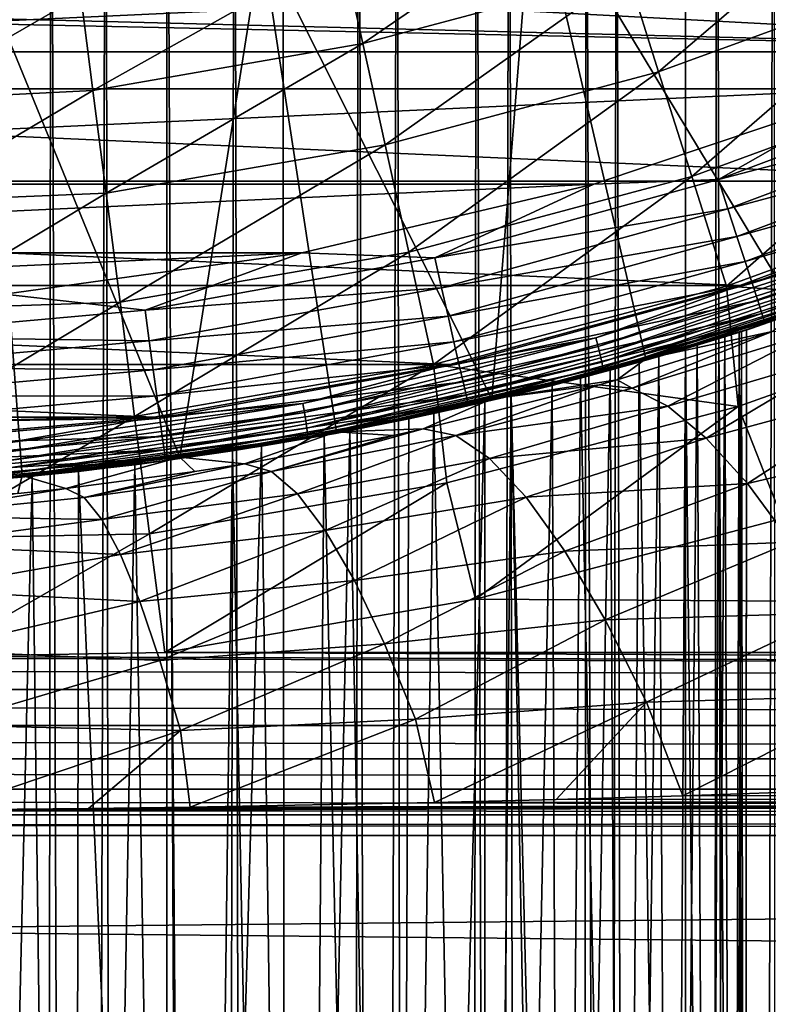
# Model space of a CAD drawing. Header units: metres. Extents: x -109 to 109, y -342 to 116.
# Tile 91 of 213: x 2.57 to 8.68, y -32.25 to -24.21. Entities that reach past the tile are written whole.
import ezdxf

# ---------------------------------------------------------------- set-up
doc = ezdxf.new("R2010")
doc.units = ezdxf.units.M
doc.layers.add('solid_505140_SW0001', color=7, linetype='CONTINUOUS')

msp = doc.modelspace()

# ---------------------------------------------------------------- linework, layer by layer
at = {"layer": 'solid_505140_SW0001'}
for points in [[(8.823355, -278.65097, 24.837833), (8.993043, -18.976965, -44.984173), (8.256857, -19.308659, -43.928829)], [(8.00111, -282.30481, 11.201469), (8.00241, -19.415495, -59.238068), (8.723022, -19.102589, -58.446209)], [(8.823355, -282.051208, 12.147994), (8.00111, -282.30481, 11.201469), (8.723022, -19.102589, -58.446209)], [(8.00111, -278.397339, 25.784357), (8.256857, -19.308659, -43.928829), (7.438155, -19.63858, -42.97493)], [(8.00111, -278.397339, 25.784357), (8.823355, -278.65097, 24.837833), (8.256857, -19.308659, -43.928829)], [(8.00111, -282.30481, 11.201469), (7.188884, -19.731192, -59.959534), (8.00241, -19.415495, -59.238068)], [(7.070664, -278.170135, 26.632277), (7.438155, -19.63858, -42.97493), (6.561404, -19.948633, -42.141506)], [(7.070664, -278.170135, 26.632277), (8.00111, -278.397339, 25.784357), (7.438155, -19.63858, -42.97493)], [(7.070664, -282.532013, 10.35355), (6.294847, -20.034344, -60.597759), (7.188884, -19.731192, -59.959534)], [(8.00111, -282.30481, 11.201469), (7.070664, -282.532013, 10.35355), (7.188884, -19.731192, -59.959534)], [(6.044599, -277.972443, 27.370125), (6.561404, -19.948633, -42.141506), (5.648175, -20.226173, -41.435165)], [(6.044599, -277.972443, 27.370125), (7.070664, -278.170135, 26.632277), (6.561404, -19.948633, -42.141506)], [(6.044599, -282.729736, 9.615702), (5.334362, -20.311193, -61.143936), (6.294847, -20.034344, -60.597759)], [(7.070664, -282.532013, 10.35355), (6.044599, -282.729736, 9.615702), (6.294847, -20.034344, -60.597759)], [(4.936791, -277.806915, 27.987925), (5.648175, -20.226173, -41.435165), (4.714037, -20.464062, -40.854286)], [(4.936791, -277.806915, 27.987925), (6.044599, -277.972443, 27.370125), (5.648175, -20.226173, -41.435165)], [(4.936791, -282.895264, 8.997902), (4.321173, -20.550608, -61.592945), (5.334362, -20.311193, -61.143936)], [(6.044599, -282.729736, 9.615702), (4.936791, -282.895264, 8.997902), (5.334362, -20.311193, -61.143936)], [(4.936791, -277.806915, 27.987925), (4.714037, -20.464062, -40.854286), (3.769308, -20.658953, -40.392826)], [(3.762222, -283.026398, 8.508507), (3.26973, -20.743887, -61.941944), (4.321173, -20.550608, -61.592945)], [(4.936791, -282.895264, 8.997902), (3.762222, -283.026398, 8.508507), (4.321173, -20.550608, -61.592945)], [(3.762222, -277.675781, 28.477322), (3.769308, -20.658953, -40.392826), (2.824602, -20.809172, -40.044914)], [(3.762222, -277.675781, 28.477322), (4.936791, -277.806915, 27.987925), (3.769308, -20.658953, -40.392826)], [(2.536775, -277.580811, 28.831694), (2.824602, -20.809172, -40.044914), (1.881356, -20.915556, -39.802402)], [(2.536775, -283.121338, 8.154133), (2.19336, -20.885143, -62.190121), (3.26973, -20.743887, -61.941944)], [(3.762222, -283.026398, 8.508507), (2.536775, -283.121338, 8.154133), (3.26973, -20.743887, -61.941944)], [(2.536775, -277.580811, 28.831694), (3.762222, -277.675781, 28.477322), (2.824602, -20.809172, -40.044914)], [(8.920021, -22.280798, 31), (6.76128, -23.027914, 31), (8.915154, -26.597843, 31)], [(6.76128, -23.027914, 31), (4.542011, -23.566299, 31), (6.422096, -27.307158, 31)], [(6.76128, -23.027914, 31), (6.422096, -27.307158, 31), (7.676992, -26.981283, 31)], [(6.76128, -23.027914, 31), (7.676992, -26.981283, 31), (8.915154, -26.597843, 31)], [(7.526874, -23.830111, -22.408735), (9.625559, -23.06245, -22.408735), (7.781498, -24.636253, -21.911051)], [(9.625559, -23.06245, -22.408735), (9.95118, -23.842623, -21.911051), (7.781498, -24.636253, -21.911051)], [(5.200292, -23.644674, -23.002691), (7.291714, -23.085592, -23.002691), (5.368003, -24.407223, -22.408735)], [(7.291714, -23.085592, -23.002691), (7.526874, -23.830111, -22.408735), (5.368003, -24.407223, -22.408735)], [(15.101812, -23.221203, 36.000008), (12.975112, -24.473183, 35.72245), (5.598509, -23.543499, 35.928558)], [(12.975112, -24.473183, 35.72245), (3.377461, -23.96315, 35.835522), (5.598509, -23.543499, 35.928558)], [(4.542011, -23.566299, 31), (2.281147, -23.891312, 31), (3.876137, -27.783115, 31)], [(4.542011, -23.566299, 31), (3.876137, -27.783115, 31), (5.154395, -27.5746, 31)], [(4.542011, -23.566299, 31), (5.154395, -27.5746, 31), (6.422096, -27.307158, 31)], [(5.200292, -23.644674, -23.002691), (3.166209, -24.789173, -22.408735), (3.067288, -24.01469, -23.002691)], [(5.200292, -23.644674, -23.002691), (5.368003, -24.407223, -22.408735), (3.166209, -24.789173, -22.408735)], [(-11.813041, -23.786261, 84.926178), (-9.573729, -24.775126, 84.926178), (11.813048, -23.786257, 84.926178)], [(-9.573729, -24.775126, 84.926178), (9.573737, -24.775124, 84.926178), (11.813048, -23.786257, 84.926178)], [(5.368003, -24.407223, -22.408735), (7.526874, -23.830111, -22.408735), (5.549596, -25.232889, -21.911051)], [(7.526874, -23.830111, -22.408735), (7.781498, -24.636253, -21.911051), (5.549596, -25.232889, -21.911051)], [(7.781498, -24.636253, -21.911051), (9.95118, -23.842623, -21.911051), (8.052031, -25.49276, -21.51659)], [(9.95118, -23.842623, -21.911051), (10.297144, -24.671539, -21.51659), (8.052031, -25.49276, -21.51659)], [(2.281147, -23.891312, 31), (1.295625, -28.022268, 31), (2.588223, -27.932512, 31)], [(2.281147, -23.891312, 31), (2.588223, -27.932512, 31), (3.876137, -27.783115, 31)], [(12.975112, -24.473183, 35.72245), (1.129012, -24.173645, 35.788857), (3.377461, -23.96315, 35.835522)], [(1.588016, -24.86791, -22.456215), (1.53878, -24.104292, -23.050186), (3.067288, -24.01469, -23.002691)], [(1.588016, -24.86791, -22.456215), (3.067288, -24.01469, -23.002691), (3.166209, -24.789173, -22.408735)], [(12.975112, -24.473183, 35.72245), (-12.975182, -24.473146, 35.722462), (-1.129038, -24.173643, 35.788857)], [(12.975112, -24.473183, 35.72245), (-1.129038, -24.173643, 35.788857), (1.129012, -24.173645, 35.788857)], [(5.368003, -24.407223, -22.408735), (3.273318, -25.62776, -21.911051), (3.166209, -24.789173, -22.408735)], [(5.368003, -24.407223, -22.408735), (5.549596, -25.232889, -21.911051), (3.273318, -25.62776, -21.911051)], [(10.750215, -25.528852, 35.488415), (-10.750289, -25.52882, 35.488422), (-12.975182, -24.473146, 35.722462)], [(12.975112, -24.473183, 35.72245), (10.750215, -25.528852, 35.488415), (-12.975182, -24.473146, 35.722462)], [(5.549596, -25.232889, -21.911051), (7.781498, -24.636253, -21.911051), (5.742533, -26.110138, -21.51659)], [(7.781498, -24.636253, -21.911051), (8.052031, -25.49276, -21.51659), (5.742533, -26.110138, -21.51659)], [(8.052031, -25.49276, -21.51659), (10.297144, -24.671539, -21.51659), (8.334691, -26.387663, -21.230862)], [(8.269441, -25.515654, 84.903389), (10.517535, -24.671928, 84.903389), (9.573737, -24.775124, 84.926178)], [(10.616894, -24.90439, 84.835632), (10.517535, -24.671928, 84.903389), (8.269441, -25.515654, 84.903389)], [(10.297144, -24.671539, -21.51659), (10.658617, -25.537615, -21.230862), (8.334691, -26.387663, -21.230862)], [(-9.573729, -24.775126, 84.926178), (-7.252814, -25.553089, 84.926178), (9.573737, -24.775124, 84.926178)], [(-7.252814, -25.553089, 84.926178), (7.252822, -25.553087, 84.926178), (9.573737, -24.775124, 84.926178)], [(1.641208, -25.6954, -21.955441), (1.588016, -24.86791, -22.456215), (3.166209, -24.789173, -22.408735)], [(1.641208, -25.6954, -21.955441), (3.166209, -24.789173, -22.408735), (3.273318, -25.62776, -21.911051)], [(8.269441, -25.515654, 84.903389), (9.573737, -24.775124, 84.926178), (7.252822, -25.553087, 84.926178)], [(8.347562, -25.756084, 84.835632), (10.616894, -24.90439, 84.835632), (8.269441, -25.515654, 84.903389)], [(10.710111, -25.12248, 84.72496), (10.616894, -24.90439, 84.835632), (8.347562, -25.756084, 84.835632)], [(8.420854, -25.981653, 84.72496), (10.710111, -25.12248, 84.72496), (8.347562, -25.756084, 84.835632)], [(10.794347, -25.319563, 84.574745), (10.710111, -25.12248, 84.72496), (8.420854, -25.981653, 84.72496)], [(5.549596, -25.232889, -21.911051), (3.387118, -26.518738, -21.51659), (3.273318, -25.62776, -21.911051)], [(5.549596, -25.232889, -21.911051), (5.742533, -26.110138, -21.51659), (3.387118, -26.518738, -21.51659)], [(8.487084, -26.185493, 84.574745), (10.794347, -25.319563, 84.574745), (8.420854, -25.981653, 84.72496)], [(10.86704, -25.489635, 84.389557), (10.794347, -25.319563, 84.574745), (8.487084, -26.185493, 84.574745)], [(8.444818, -26.381325, 35.299427), (-8.444896, -26.381302, 35.299431), (-10.750289, -25.52882, 35.488422)], [(10.750215, -25.528852, 35.488415), (8.444818, -26.381325, 35.299427), (-10.750289, -25.52882, 35.488422)], [(-7.252814, -25.553089, 84.926178), (-4.869692, -26.113649, 84.926178), (7.252822, -25.553087, 84.926178)], [(-4.869692, -26.113649, 84.926178), (4.8697, -26.113647, 84.926178), (7.252822, -25.553087, 84.926178)], [(5.954765, -26.154463, 84.903389), (7.252822, -25.553087, 84.926178), (4.8697, -26.113647, 84.926178)], [(5.742533, -26.110138, -21.51659), (8.052031, -25.49276, -21.51659), (5.944121, -27.026714, -21.230862)], [(8.052031, -25.49276, -21.51659), (8.334691, -26.387663, -21.230862), (5.944121, -27.026714, -21.230862)], [(5.954765, -26.154463, 84.903389), (8.269441, -25.515654, 84.903389), (7.252822, -25.553087, 84.926178)], [(8.347562, -25.756084, 84.835632), (8.269441, -25.515654, 84.903389), (5.954765, -26.154463, 84.903389)], [(10.749581, -26.544275, -21.057859), (8.334691, -26.387663, -21.230862), (10.658617, -25.537615, -21.230862)], [(9.601326, -26.063623, 35.379742), (8.444818, -26.381325, 35.299427), (10.750215, -25.528852, 35.488415)], [(8.544239, -26.361397, 84.389557), (10.86704, -25.489635, 84.389557), (8.487084, -26.185493, 84.574745)], [(10.925975, -25.627522, 84.175049), (10.86704, -25.489635, 84.389557), (8.544239, -26.361397, 84.389557)], [(1.697631, -26.575489, -21.554686), (1.641208, -25.6954, -21.955441), (3.273318, -25.62776, -21.911051)], [(1.697631, -26.575489, -21.554686), (3.273318, -25.62776, -21.911051), (3.387118, -26.518738, -21.51659)], [(8.590577, -26.504011, 84.175049), (10.925975, -25.627522, 84.175049), (8.544239, -26.361397, 84.389557)], [(10.969358, -25.729021, 83.937737), (10.925975, -25.627522, 84.175049), (8.590577, -26.504011, 84.175049)], [(6.011019, -26.400928, 84.835632), (8.347562, -25.756084, 84.835632), (5.954765, -26.154463, 84.903389)], [(8.420854, -25.981653, 84.72496), (8.347562, -25.756084, 84.835632), (6.011019, -26.400928, 84.835632)], [(8.624687, -26.608992, 83.937737), (10.969358, -25.729021, 83.937737), (8.590577, -26.504011, 84.175049)], [(10.995869, -25.791046, 83.684845), (10.969358, -25.729021, 83.937737), (8.624687, -26.608992, 83.937737)], [(8.645532, -26.673143, 83.684845), (10.995869, -25.791046, 83.684845), (8.624687, -26.608992, 83.937737)], [(8.645532, -26.673143, 83.684845), (10.114768, -26.174154, 83.426178), (10.995869, -25.791046, 83.684845)], [(8.537495, -26.7316, 35.592392), (10.867926, -25.869741, 35.781425), (10.114768, -26.174154, 83.426178)], [(9.680515, -26.328947, 35.606842), (10.867926, -25.869741, 35.781425), (8.537495, -26.7316, 35.592392)], [(6.063797, -26.63216, 84.72496), (8.420854, -25.981653, 84.72496), (6.011019, -26.400928, 84.835632)], [(8.487084, -26.185493, 84.574745), (8.420854, -25.981653, 84.72496), (6.063797, -26.63216, 84.72496)], [(-4.869692, -26.113649, 84.926178), (-2.445441, -26.451855, 84.926178), (4.8697, -26.113647, 84.926178)], [(-2.445441, -26.451855, 84.926178), (2.44545, -26.451855, 84.926178), (4.8697, -26.113647, 84.926178)], [(3.592146, -26.583216, 84.903389), (4.8697, -26.113647, 84.926178), (2.44545, -26.451855, 84.926178)], [(5.742533, -26.110138, -21.51659), (3.50602, -27.449657, -21.230862), (3.387118, -26.518738, -21.51659)], [(5.742533, -26.110138, -21.51659), (5.944121, -27.026714, -21.230862), (3.50602, -27.449657, -21.230862)], [(3.592146, -26.583216, 84.903389), (5.954765, -26.154463, 84.903389), (4.8697, -26.113647, 84.926178)], [(7.270179, -26.80747, 35.214836), (8.444818, -26.381325, 35.299427), (9.601326, -26.063623, 35.379742)], [(7.270179, -26.80747, 35.214836), (9.601326, -26.063623, 35.379742), (7.289186, -26.880453, 35.227894)], [(9.601326, -26.063623, 35.379742), (9.626396, -26.134672, 35.39323), (7.289186, -26.880453, 35.227894)], [(6.011019, -26.400928, 84.835632), (5.954765, -26.154463, 84.903389), (3.592146, -26.583216, 84.903389)], [(6.111489, -26.841116, 84.574745), (8.487084, -26.185493, 84.574745), (6.063797, -26.63216, 84.72496)], [(8.544239, -26.361397, 84.389557), (8.487084, -26.185493, 84.574745), (6.111489, -26.841116, 84.574745)], [(7.289186, -26.880453, 35.227894), (9.626396, -26.134672, 35.39323), (7.30564, -26.948153, 35.259579)], [(9.626396, -26.134672, 35.39323), (9.6481, -26.200699, 35.425289), (7.30564, -26.948153, 35.259579)], [(8.439464, -26.762787, 73.936493), (10.114768, -26.174154, 83.426178), (7.662565, -26.99605, 83.426178)], [(8.645532, -26.673143, 83.684845), (7.662565, -26.99605, 83.426178), (10.114768, -26.174154, 83.426178)], [(8.439464, -26.762787, 73.936493), (8.499609, -26.7437, 72.900452), (10.114768, -26.174154, 83.426178)], [(8.499609, -26.7437, 72.900452), (8.537495, -26.7316, 35.592392), (10.114768, -26.174154, 83.426178)], [(7.30564, -26.948153, 35.259579), (9.6481, -26.200699, 35.425289), (7.318472, -27.006166, 35.307831)], [(9.6481, -26.200699, 35.425289), (9.665025, -26.257406, 35.473827), (7.318472, -27.006166, 35.307831)], [(7.318472, -27.006166, 35.307831), (9.665025, -26.257406, 35.473827), (7.326846, -27.050716, 35.369503)], [(9.665025, -26.257406, 35.473827), (9.676069, -26.301104, 35.535686), (7.326846, -27.050716, 35.369503)], [(7.326846, -27.050716, 35.369503), (9.676069, -26.301104, 35.535686), (7.330216, -27.078903, 35.440582)], [(9.676069, -26.301104, 35.535686), (9.680515, -26.328947, 35.606842), (7.330216, -27.078903, 35.440582)], [(7.330216, -27.078903, 35.440582), (9.680515, -26.328947, 35.606842), (8.537495, -26.7316, 35.592392)], [(6.077077, -27.02516, 35.156693), (-6.077155, -27.025143, 35.156696), (-8.444896, -26.381302, 35.299431)], [(8.444818, -26.381325, 35.299427), (6.077077, -27.02516, 35.156693), (-8.444896, -26.381302, 35.299431)], [(3.62608, -26.833731, 84.835632), (6.011019, -26.400928, 84.835632), (3.592146, -26.583216, 84.903389)], [(6.063797, -26.63216, 84.72496), (6.011019, -26.400928, 84.835632), (3.62608, -26.833731, 84.835632)], [(8.432193, -27.36878, -21.057859), (5.944121, -27.026714, -21.230862), (8.334691, -26.387663, -21.230862)], [(7.270179, -26.80747, 35.214836), (6.077077, -27.02516, 35.156693), (8.444818, -26.381325, 35.299427)], [(6.152646, -27.021435, 84.389557), (8.544239, -26.361397, 84.389557), (6.111489, -26.841116, 84.574745)], [(8.590577, -26.504011, 84.175049), (8.544239, -26.361397, 84.389557), (6.152646, -27.021435, 84.389557)], [(10.749581, -26.544275, -21.057859), (8.432193, -27.36878, -21.057859), (8.334691, -26.387663, -21.230862)], [(1.200604, -26.798458, 84.903389), (3.592146, -26.583216, 84.903389), (2.44545, -26.451855, 84.926178)], [(1.756516, -27.496189, -21.259411), (1.697631, -26.575489, -21.554686), (3.387118, -26.518738, -21.51659)], [(1.756516, -27.496189, -21.259411), (3.387118, -26.518738, -21.51659), (3.50602, -27.449657, -21.230862)], [(6.186013, -27.167627, 84.175049), (8.590577, -26.504011, 84.175049), (6.152646, -27.021435, 84.389557)], [(8.624687, -26.608992, 83.937737), (8.590577, -26.504011, 84.175049), (6.186013, -27.167627, 84.175049)], [(3.62608, -26.833731, 84.835632), (3.592146, -26.583216, 84.903389), (1.200604, -26.798458, 84.903389)], [(8.708223, -26.755713, 28.566254), (8.915154, -26.597843, 31), (7.676992, -26.981283, 31)], [(8.789997, -28.282133, -21), (8.432193, -27.36878, -21.057859), (10.749581, -26.544275, -21.057859)], [(3.657917, -27.068762, 84.72496), (6.063797, -26.63216, 84.72496), (3.62608, -26.833731, 84.835632)], [(6.111489, -26.841116, 84.574745), (6.063797, -26.63216, 84.72496), (3.657917, -27.068762, 84.72496)], [(6.210576, -27.275244, 83.937737), (8.624687, -26.608992, 83.937737), (6.186013, -27.167627, 84.175049)], [(8.645532, -26.673143, 83.684845), (8.624687, -26.608992, 83.937737), (6.210576, -27.275244, 83.937737)], [(6.225586, -27.341005, 83.684845), (8.645532, -26.673143, 83.684845), (6.210576, -27.275244, 83.937737)], [(6.225586, -27.341005, 83.684845), (7.662565, -26.99605, 83.426178), (8.645532, -26.673143, 83.684845)], [(6.363376, -27.332266, 66.86657), (6.143566, -27.382629, 35.449619), (8.537495, -26.7316, 35.592392)], [(7.330216, -27.078903, 35.440582), (8.537495, -26.7316, 35.592392), (6.143566, -27.382629, 35.449619)], [(6.913323, -27.198048, 67.565422), (6.363376, -27.332266, 66.86657), (8.537495, -26.7316, 35.592392)], [(7.38746, -27.072809, 68.32476), (6.913323, -27.198048, 67.565422), (8.537495, -26.7316, 35.592392)], [(7.783059, -26.961473, 69.14164), (7.38746, -27.072809, 68.32476), (8.537495, -26.7316, 35.592392)], [(7.443134, -27.15011, 28.145266), (8.708223, -26.755713, 28.566254), (7.676992, -26.981283, 31)], [(7.566161, -27.220379, 27.019394), (8.708223, -26.755713, 28.566254), (7.443134, -27.15011, 28.145266)], [(9.012734, -26.772898, 27.404776), (8.708223, -26.755713, 28.566254), (7.566161, -27.220379, 27.019394)], [(8.096086, -26.868914, 70.01162), (7.783059, -26.961473, 69.14164), (8.537495, -26.7316, 35.592392)], [(8.322855, -26.799368, 70.931343), (8.096086, -26.868914, 70.01162), (8.537495, -26.7316, 35.592392)], [(8.458935, -26.756624, 71.895859), (8.322855, -26.799368, 70.931343), (8.537495, -26.7316, 35.592392)], [(8.389829, -46.040359, 80.303101), (8.322855, -26.799368, 70.931343), (8.458935, -26.756624, 71.895859)], [(8.487769, -45.60524, 81.102417), (8.389829, -46.040359, 80.303101), (8.458935, -26.756624, 71.895859)], [(8.487769, -45.219963, 81.928642), (8.499609, -26.7437, 72.900452), (8.439464, -26.762787, 73.936493)], [(8.499609, -26.7437, 72.900452), (8.458935, -26.756624, 71.895859), (8.537495, -26.7316, 35.592392)], [(8.487769, -45.60524, 81.102417), (8.458935, -26.756624, 71.895859), (8.499609, -26.7437, 72.900452)], [(8.487769, -45.219963, 81.928642), (8.487769, -45.60524, 81.102417), (8.499609, -26.7437, 72.900452)], [(1.211946, -27.051008, 84.835632), (3.62608, -26.833731, 84.835632), (1.200604, -26.798458, 84.903389)], [(3.657917, -27.068762, 84.72496), (3.62608, -26.833731, 84.835632), (1.211946, -27.051008, 84.835632)], [(3.686687, -27.281153, 84.574745), (6.111489, -26.841116, 84.574745), (3.657917, -27.068762, 84.72496)], [(6.152646, -27.021435, 84.389557), (6.111489, -26.841116, 84.574745), (3.686687, -27.281153, 84.574745)], [(4.879983, -27.343742, 35.095947), (6.077077, -27.02516, 35.156693), (7.270179, -26.80747, 35.214836)], [(4.879983, -27.343742, 35.095947), (7.270179, -26.80747, 35.214836), (4.892753, -27.418123, 35.108696)], [(7.270179, -26.80747, 35.214836), (7.289186, -26.880453, 35.227894), (4.892753, -27.418123, 35.108696)], [(9.012734, -26.772898, 27.404776), (7.566161, -27.220379, 27.019394), (7.856253, -27.36685, 25.955656)], [(8.274128, -26.814489, 74.990852), (8.439464, -26.762787, 73.936493), (7.662565, -26.99605, 83.426178)], [(8.00105, -26.897434, 76.047646), (8.274128, -26.814489, 74.990852), (7.662565, -26.99605, 83.426178)], [(9.348693, -26.925507, 26.261782), (9.012734, -26.772898, 27.404776), (7.856253, -27.36685, 25.955656)], [(8.193247, -44.610348, 83.638329), (8.274128, -26.814489, 74.990852), (8.00105, -26.897434, 76.047646)], [(8.193247, -46.523079, 79.536461), (8.096086, -26.868914, 70.01162), (8.322855, -26.799368, 70.931343)], [(8.389829, -46.040359, 80.303101), (8.193247, -46.523079, 79.536461), (8.322855, -26.799368, 70.931343)], [(8.193247, -44.610348, 83.638329), (8.389829, -44.887341, 82.775757), (8.274128, -26.814489, 74.990852)], [(8.389829, -44.887341, 82.775757), (8.439464, -26.762787, 73.936493), (8.274128, -26.814489, 74.990852)], [(8.389829, -44.887341, 82.775757), (8.487769, -45.219963, 81.928642), (8.439464, -26.762787, 73.936493)], [(4.892753, -27.418123, 35.108696), (7.289186, -26.880453, 35.227894), (4.903808, -27.487036, 35.140114)], [(7.289186, -26.880453, 35.227894), (7.30564, -26.948153, 35.259579), (4.903808, -27.487036, 35.140114)], [(7.622175, -27.007509, 77.083817), (8.00105, -26.897434, 76.047646), (7.662565, -26.99605, 83.426178)], [(7.896917, -44.392826, 84.509628), (8.00105, -26.897434, 76.047646), (7.622175, -27.007509, 77.083817)], [(7.896917, -47.050713, 78.809769), (7.783059, -26.961473, 69.14164), (8.096086, -26.868914, 70.01162)], [(8.193247, -46.523079, 79.536461), (7.896917, -47.050713, 78.809769), (8.096086, -26.868914, 70.01162)], [(7.896917, -44.392826, 84.509628), (8.193247, -44.610348, 83.638329), (8.00105, -26.897434, 76.047646)], [(4.903808, -27.487036, 35.140114), (7.30564, -26.948153, 35.259579), (4.912429, -27.545994, 35.188152)], [(7.30564, -26.948153, 35.259579), (7.318472, -27.006166, 35.307831), (4.912429, -27.545994, 35.188152)], [(7.622175, -27.007509, 77.083817), (7.662565, -26.99605, 83.426178), (5.144988, -27.588179, 83.426178)], [(6.225586, -27.341005, 83.684845), (5.144988, -27.588179, 83.426178), (7.662565, -26.99605, 83.426178)], [(7.443134, -27.15011, 28.145266), (7.676992, -26.981283, 31), (6.422096, -27.307158, 31)], [(7.499502, -47.620613, 78.130531), (7.38746, -27.072809, 68.32476), (7.783059, -26.961473, 69.14164)], [(7.896917, -47.050713, 78.809769), (7.499502, -47.620613, 78.130531), (7.783059, -26.961473, 69.14164)], [(9.348693, -26.925507, 26.261782), (7.856253, -27.36685, 25.955656), (8.171048, -27.627178, 24.921114)], [(9.719408, -27.208855, 25.155039), (9.348693, -26.925507, 26.261782), (8.171048, -27.627178, 24.921114)], [(3.66414, -27.456575, 35.06105), (-3.664219, -27.456564, 35.06105), (-6.077155, -27.025143, 35.156696)], [(6.077077, -27.02516, 35.156693), (3.66414, -27.456575, 35.06105), (-6.077155, -27.025143, 35.156696)], [(1.222587, -27.287947, 84.72496), (3.657917, -27.068762, 84.72496), (1.211946, -27.051008, 84.835632)], [(3.686687, -27.281153, 84.574745), (3.657917, -27.068762, 84.72496), (1.222587, -27.287947, 84.72496)], [(5.944121, -27.026714, -21.230862), (3.628363, -28.407516, -21.057859), (3.50602, -27.449657, -21.230862)], [(6.052603, -27.991392, -21.057859), (3.628363, -28.407516, -21.057859), (5.944121, -27.026714, -21.230862)], [(4.879983, -27.343742, 35.095947), (3.66414, -27.456575, 35.06105), (6.077077, -27.02516, 35.156693)], [(3.711515, -27.464436, 84.389557), (6.152646, -27.021435, 84.389557), (3.686687, -27.281153, 84.574745)], [(6.186013, -27.167627, 84.175049), (6.152646, -27.021435, 84.389557), (3.711515, -27.464436, 84.389557)], [(4.912429, -27.545994, 35.188152), (7.318472, -27.006166, 35.307831), (4.918055, -27.59116, 35.249687)], [(7.318472, -27.006166, 35.307831), (7.326846, -27.050716, 35.369503), (4.918055, -27.59116, 35.249687)], [(4.918055, -27.59116, 35.249687), (7.326846, -27.050716, 35.369503), (4.92032, -27.619595, 35.320713)], [(7.326846, -27.050716, 35.369503), (7.330216, -27.078903, 35.440582), (4.92032, -27.619595, 35.320713)], [(4.92032, -27.619595, 35.320713), (7.330216, -27.078903, 35.440582), (6.143566, -27.382629, 35.449619)], [(7.144206, -27.138172, 78.075478), (7.622175, -27.007509, 77.083817), (5.144988, -27.588179, 83.426178)], [(8.432193, -27.36878, -21.057859), (6.052603, -27.991392, -21.057859), (5.944121, -27.026714, -21.230862)], [(7, -48.228878, 77.508492), (6.913323, -27.198048, 67.565422), (7.38746, -27.072809, 68.32476)], [(7.499502, -47.620613, 78.130531), (7, -48.228878, 77.508492), (7.38746, -27.072809, 68.32476)], [(7.499502, -44.238827, 85.382797), (7.622175, -27.007509, 77.083817), (7.144206, -27.138172, 78.075478)], [(7.499502, -44.238827, 85.382797), (7.896917, -44.392826, 84.509628), (7.622175, -27.007509, 77.083817)], [(6.579704, -27.280874, 78.997993), (7.144206, -27.138172, 78.075478), (5.144988, -27.588179, 83.426178)], [(7.297359, -27.191347, 28.098446), (7.443134, -27.15011, 28.145266), (6.422096, -27.307158, 31)], [(7, -44.153297, 86.248604), (7.144206, -27.138172, 78.075478), (6.579704, -27.280874, 78.997993)], [(7, -44.153297, 86.248604), (7.499502, -44.238827, 85.382797), (7.144206, -27.138172, 78.075478)], [(7.566161, -27.220379, 27.019394), (7.443134, -27.15011, 28.145266), (7.297359, -27.191347, 28.098446)], [(3.731643, -27.613029, 84.175049), (6.186013, -27.167627, 84.175049), (3.711515, -27.464436, 84.389557)], [(6.210576, -27.275244, 83.937737), (6.186013, -27.167627, 84.175049), (3.731643, -27.613029, 84.175049)], [(5.859842, -27.552546, 27.661354), (7.297359, -27.191347, 28.098446), (6.422096, -27.307158, 31)], [(6.12628, -27.605822, 26.514318), (7.297359, -27.191347, 28.098446), (5.859842, -27.552546, 27.661354)], [(7.566161, -27.220379, 27.019394), (7.297359, -27.191347, 28.098446), (6.12628, -27.605822, 26.514318)], [(7.856253, -27.36685, 25.955656), (7.566161, -27.220379, 27.019394), (6.12628, -27.605822, 26.514318)], [(6.367079, -54.008778, 79.310661), (6.363376, -27.332266, 66.86657), (6.913323, -27.198048, 67.565422)], [(7, -48.228878, 77.508492), (6.367079, -54.008778, 79.310661), (6.913323, -27.198048, 67.565422)], [(9.719408, -27.208855, 25.155039), (8.171048, -27.627178, 24.921114), (8.506876, -27.998329, 23.927834)], [(10.119839, -27.619091, 24.099598), (9.719408, -27.208855, 25.155039), (8.506876, -27.998329, 23.927834)], [(1.232203, -27.50206, 84.574745), (3.686687, -27.281153, 84.574745), (1.222587, -27.287947, 84.72496)], [(3.711515, -27.464436, 84.389557), (3.686687, -27.281153, 84.574745), (1.232203, -27.50206, 84.574745)], [(3.746461, -27.722414, 83.937737), (6.210576, -27.275244, 83.937737), (3.731643, -27.613029, 84.175049)], [(6.225586, -27.341005, 83.684845), (6.210576, -27.275244, 83.937737), (3.746461, -27.722414, 83.937737)], [(5.946766, -27.426146, 79.829643), (6.579704, -27.280874, 78.997993), (5.144988, -27.588179, 83.426178)], [(5.859842, -27.552546, 27.661354), (6.422096, -27.307158, 31), (5.154395, -27.5746, 31)], [(6.367079, -49.249092, 89.517845), (6.579704, -27.280874, 78.997993), (5.946766, -27.426146, 79.829643)], [(6.367079, -49.249092, 89.517845), (7, -49.591145, 88.784309), (6.579704, -27.280874, 78.997993)], [(7, -49.591145, 88.784309), (7, -44.153297, 86.248604), (6.579704, -27.280874, 78.997993)], [(2.450007, -27.667509, 35.02417), (3.66414, -27.456575, 35.06105), (4.879983, -27.343742, 35.095947)], [(2.450007, -27.667509, 35.02417), (4.879983, -27.343742, 35.095947), (2.456422, -27.742737, 35.036732)], [(4.879983, -27.343742, 35.095947), (4.892753, -27.418123, 35.108696), (2.456422, -27.742737, 35.036732)], [(4.305135, -27.731985, 65.184166), (3.704238, -27.818825, 35.353951), (6.143566, -27.382629, 35.449619)], [(4.92032, -27.619595, 35.320713), (6.143566, -27.382629, 35.449619), (3.704238, -27.818825, 35.353951)], [(3.755515, -27.789257, 83.684845), (6.225586, -27.341005, 83.684845), (3.746461, -27.722414, 83.937737)], [(3.755515, -27.789257, 83.684845), (5.144988, -27.588179, 83.426178), (6.225586, -27.341005, 83.684845)], [(5.053481, -27.605127, 65.670616), (4.305135, -27.731985, 65.184166), (6.143566, -27.382629, 35.449619)], [(5.742469, -27.469749, 66.233894), (5.053481, -27.605127, 65.670616), (6.143566, -27.382629, 35.449619)], [(5.641127, -54.316059, 78.651703), (5.742469, -27.469749, 66.233894), (6.363376, -27.332266, 66.86657)], [(6.367079, -54.008778, 79.310661), (5.641127, -54.316059, 78.651703), (6.363376, -27.332266, 66.86657)], [(6.363376, -27.332266, 66.86657), (5.742469, -27.469749, 66.233894), (6.143566, -27.382629, 35.449619)], [(6.288891, -28.941177, -21), (6.052603, -27.991392, -21.057859), (8.432193, -27.36878, -21.057859)], [(7.856253, -27.36685, 25.955656), (6.12628, -27.605822, 26.514318), (6.403349, -27.793486, 25.383295)], [(8.789997, -28.282133, -21), (6.288891, -28.941177, -21), (8.432193, -27.36878, -21.057859)], [(8.171048, -27.627178, 24.921114), (7.856253, -27.36685, 25.955656), (6.403349, -27.793486, 25.383295)], [(3.66414, -27.456575, 35.06105), (1.224229, -27.672928, 35.013084), (-3.664219, -27.456564, 35.06105)], [(2.450007, -27.667509, 35.02417), (1.224229, -27.672928, 35.013084), (3.66414, -27.456575, 35.06105)], [(1.240501, -27.686831, 84.389557), (3.711515, -27.464436, 84.389557), (1.232203, -27.50206, 84.574745)], [(3.731643, -27.613029, 84.175049), (3.711515, -27.464436, 84.389557), (1.240501, -27.686831, 84.389557)], [(1.817062, -28.44496, -21.073635), (1.756516, -27.496189, -21.259411), (3.50602, -27.449657, -21.230862)], [(1.817062, -28.44496, -21.073635), (3.50602, -27.449657, -21.230862), (3.628363, -28.407516, -21.057859)], [(2.456422, -27.742737, 35.036732), (4.892753, -27.418123, 35.108696), (2.461975, -27.812382, 35.067986)], [(4.892753, -27.418123, 35.108696), (4.903808, -27.487036, 35.140114), (2.461975, -27.812382, 35.067986)], [(5.641127, -54.316059, 78.651703), (5.053481, -27.605127, 65.670616), (5.742469, -27.469749, 66.233894)], [(5.263142, -27.565828, 80.558006), (5.946766, -27.426146, 79.829643), (5.144988, -27.588179, 83.426178)], [(5.641127, -48.941811, 90.176811), (5.946766, -27.426146, 79.829643), (5.263142, -27.565828, 80.558006)], [(5.641127, -48.941811, 90.176811), (6.367079, -49.249092, 89.517845), (5.946766, -27.426146, 79.829643)], [(2.461975, -27.812382, 35.067986), (4.903808, -27.487036, 35.140114), (2.466306, -27.871912, 35.115898)], [(4.903808, -27.487036, 35.140114), (4.912429, -27.545994, 35.188152), (2.466306, -27.871912, 35.115898)], [(2.466306, -27.871912, 35.115898), (4.912429, -27.545994, 35.188152), (2.469132, -27.917452, 35.177349)], [(4.912429, -27.545994, 35.188152), (4.918055, -27.59116, 35.249687), (2.469132, -27.917452, 35.177349)], [(4.622223, -27.899433, 26.202524), (5.859842, -27.552546, 27.661354), (5.619082, -27.605055, 27.593943)], [(6.12628, -27.605822, 26.514318), (5.859842, -27.552546, 27.661354), (4.622223, -27.899433, 26.202524)], [(5.619082, -27.605055, 27.593943), (5.859842, -27.552546, 27.661354), (5.154395, -27.5746, 31)], [(1.247229, -27.836632, 84.175049), (3.731643, -27.613029, 84.175049), (1.240501, -27.686831, 84.389557)], [(3.746461, -27.722414, 83.937737), (3.731643, -27.613029, 84.175049), (1.247229, -27.836632, 84.175049)], [(2.469132, -27.917452, 35.177349), (4.918055, -27.59116, 35.249687), (2.470269, -27.946035, 35.248344)], [(4.918055, -27.59116, 35.249687), (4.92032, -27.619595, 35.320713), (2.470269, -27.946035, 35.248344)], [(2.470269, -27.946035, 35.248344), (4.92032, -27.619595, 35.320713), (3.704238, -27.818825, 35.353951)], [(4.543007, -27.693922, 81.179871), (5.144988, -27.588179, 83.426178), (2.583514, -27.945488, 83.426178)], [(3.755515, -27.789257, 83.684845), (2.583514, -27.945488, 83.426178), (5.144988, -27.588179, 83.426178)], [(4.404014, -27.835737, 27.283762), (5.154395, -27.5746, 31), (3.876137, -27.783115, 31)], [(4.832751, -54.584076, 78.076935), (4.305135, -27.731985, 65.184166), (5.053481, -27.605127, 65.670616)], [(4.404014, -27.835737, 27.283762), (5.619082, -27.605055, 27.593943), (5.154395, -27.5746, 31)], [(4.622223, -27.899433, 26.202524), (5.619082, -27.605055, 27.593943), (4.404014, -27.835737, 27.283762)], [(4.543007, -27.693922, 81.179871), (5.263142, -27.565828, 80.558006), (5.144988, -27.588179, 83.426178)], [(4.832751, -48.673794, 90.751579), (5.263142, -27.565828, 80.558006), (4.543007, -27.693922, 81.179871)], [(6.12628, -27.605822, 26.514318), (4.622223, -27.899433, 26.202524), (4.834836, -28.083248, 25.13282)], [(4.832751, -48.673794, 90.751579), (5.641127, -48.941811, 90.176811), (5.263142, -27.565828, 80.558006)], [(5.641127, -54.316059, 78.651703), (4.832751, -54.584076, 78.076935), (5.053481, -27.605127, 65.670616)], [(6.403349, -27.793486, 25.383295), (6.12628, -27.605822, 26.514318), (4.834836, -28.083248, 25.13282)], [(8.171048, -27.627178, 24.921114), (6.403349, -27.793486, 25.383295), (6.701625, -28.109955, 24.286905)], [(8.506876, -27.998329, 23.927834), (8.171048, -27.627178, 24.921114), (6.701625, -28.109955, 24.286905)], [(10.119839, -27.619091, 24.099598), (8.506876, -27.998329, 23.927834), (8.859822, -28.475971, 22.987392)], [(1.252181, -27.946903, 83.937737), (3.746461, -27.722414, 83.937737), (1.247229, -27.836632, 84.175049)], [(3.755515, -27.789257, 83.684845), (3.746461, -27.722414, 83.937737), (1.252181, -27.946903, 83.937737)], [(3.801609, -27.805656, 81.693619), (4.543007, -27.693922, 81.179871), (2.583514, -27.945488, 83.426178)], [(3.953763, -48.448952, 91.233749), (4.543007, -27.693922, 81.179871), (3.801609, -27.805656, 81.693619)], [(3.953763, -48.448952, 91.233749), (4.832751, -48.673794, 90.751579), (4.543007, -27.693922, 81.179871)], [(1.255207, -28.01429, 83.684845), (3.755515, -27.789257, 83.684845), (1.252181, -27.946903, 83.937737)], [(1.255207, -28.01429, 83.684845), (2.583514, -27.945488, 83.426178), (3.755515, -27.789257, 83.684845)], [(3.048318, -27.898504, 82.103462), (3.801609, -27.805656, 81.693619), (2.583514, -27.945488, 83.426178)], [(2.943865, -28.038019, 26.992554), (3.876137, -27.783115, 31), (2.588223, -27.932512, 31)], [(2.943865, -28.038019, 26.992554), (3.997049, -27.90028, 27.193089), (3.876137, -27.783115, 31)], [(3.953763, -48.448952, 91.233749), (3.801609, -27.805656, 81.693619), (3.048318, -27.898504, 82.103462)], [(4.305135, -27.731985, 65.184166), (3.508555, -27.844242, 64.780815), (3.704238, -27.818825, 35.353951)], [(3.953763, -54.808914, 77.594765), (3.508555, -27.844242, 64.780815), (4.305135, -27.731985, 65.184166)], [(3.997049, -27.90028, 27.193089), (4.404014, -27.835737, 27.283762), (3.876137, -27.783115, 31)], [(4.832751, -54.584076, 78.076935), (3.953763, -54.808914, 77.594765), (4.305135, -27.731985, 65.184166)], [(6.403349, -27.793486, 25.383295), (4.834836, -28.083248, 25.13282), (5.061377, -28.381386, 24.092121)], [(6.701625, -28.109955, 24.286905), (6.403349, -27.793486, 25.383295), (5.061377, -28.381386, 24.092121)], [(1.797774, -28.007158, 64.232697), (1.237642, -28.037565, 35.305973), (3.704238, -27.818825, 35.353951)], [(2.470269, -27.946035, 35.248344), (3.704238, -27.818825, 35.353951), (1.237642, -28.037565, 35.305973)], [(2.669679, -27.93737, 64.462601), (1.797774, -28.007158, 64.232697), (3.704238, -27.818825, 35.353951)], [(3.508555, -27.844242, 64.780815), (2.669679, -27.93737, 64.462601), (3.704238, -27.818825, 35.353951)], [(3.017005, -54.987293, 77.212234), (2.669679, -27.93737, 64.462601), (3.508555, -27.844242, 64.780815)], [(3.953763, -54.808914, 77.594765), (3.017005, -54.987293, 77.212234), (3.508555, -27.844242, 64.780815)], [(3.095133, -28.111856, 25.959831), (4.404014, -27.835737, 27.283762), (3.997049, -27.90028, 27.193089)], [(4.622223, -27.899433, 26.202524), (4.404014, -27.835737, 27.283762), (3.095133, -28.111856, 25.959831)], [(2.287909, -27.971302, 82.415154), (2.583514, -27.945488, 83.426178), (0, -28.064932, 83.426178)], [(1.255207, -28.01429, 83.684845), (0, -28.064932, 83.426178), (2.583514, -27.945488, 83.426178)], [(2.553911, -28.078339, 26.932268), (2.588223, -27.932512, 31), (1.295625, -28.022268, 31)], [(2.036166, -55.1166, 76.934937), (1.797774, -28.007158, 64.232697), (2.669679, -27.93737, 64.462601)], [(3.017005, -54.987293, 77.212234), (2.036166, -55.1166, 76.934937), (2.669679, -27.93737, 64.462601)], [(2.287909, -27.971302, 82.415154), (3.048318, -27.898504, 82.103462), (2.583514, -27.945488, 83.426178)], [(3.017005, -48.270576, 91.61628), (3.048318, -27.898504, 82.103462), (2.287909, -27.971302, 82.415154)], [(2.553911, -28.078339, 26.932268), (2.943865, -28.038019, 26.992554), (2.588223, -27.932512, 31)], [(3.095133, -28.111856, 25.959831), (3.997049, -27.90028, 27.193089), (2.943865, -28.038019, 26.992554)], [(3.017005, -48.270576, 91.61628), (3.953763, -48.448952, 91.233749), (3.048318, -27.898504, 82.103462)], [(4.622223, -27.899433, 26.202524), (3.095133, -28.111856, 25.959831), (3.238808, -28.292654, 24.938507)], [(4.834836, -28.083248, 25.13282), (4.622223, -27.899433, 26.202524), (3.238808, -28.292654, 24.938507)], [(1.56326, -28.263714, 25.637732), (2.943865, -28.038019, 26.992554), (2.553911, -28.078339, 26.932268)], [(3.095133, -28.111856, 25.959831), (2.943865, -28.038019, 26.992554), (1.56326, -28.263714, 25.637732)], [(2.036166, -48.14127, 91.893578), (3.017005, -48.270576, 91.61628), (2.287909, -27.971302, 82.415154)], [(6.052603, -27.991392, -21.057859), (3.752314, -29.377958, -21), (3.628363, -28.407516, -21.057859)], [(6.288891, -28.941177, -21), (3.752314, -29.377958, -21), (6.052603, -27.991392, -21.057859)], [(8.506876, -27.998329, 23.927834), (6.701625, -28.109955, 24.286905), (7.017195, -28.551079, 23.239523)], [(8.859822, -28.475971, 22.987392), (8.506876, -27.998329, 23.927834), (7.017195, -28.551079, 23.239523)], [(3.238808, -28.292654, 24.938507), (3.095133, -28.111856, 25.959831), (1.56326, -28.263714, 25.637732)], [(4.834836, -28.083248, 25.13282), (3.238808, -28.292654, 24.938507), (3.390789, -28.576597, 23.942158)], [(5.061377, -28.381386, 24.092121), (4.834836, -28.083248, 25.13282), (3.390789, -28.576597, 23.942158)], [(6.701625, -28.109955, 24.286905), (5.061377, -28.381386, 24.092121), (5.299231, -28.790411, 23.092428)], [(7.017195, -28.551079, 23.239523), (6.701625, -28.109955, 24.286905), (5.299231, -28.790411, 23.092428)], [(3.238808, -28.292654, 24.938507), (1.56326, -28.263714, 25.637732), (1.649025, -28.500946, 24.487345)], [(8.789997, -28.282133, -21), (76.5, -29.377958, -21), (6.288891, -28.941177, -21)], [(3.390789, -28.576597, 23.942158), (3.238808, -28.292654, 24.938507), (1.649025, -28.500946, 24.487345)], [(1.817062, -28.44496, -21.073635), (3.628363, -28.407516, -21.057859), (1.878185, -29.408401, -20.999727)], [(3.628363, -28.407516, -21.057859), (3.752314, -29.377958, -21), (1.878185, -29.408401, -20.999727)], [(5.061377, -28.381386, 24.092121), (3.390789, -28.576597, 23.942158), (3.549506, -28.960751, 22.981081)], [(5.299231, -28.790411, 23.092428), (5.061377, -28.381386, 24.092121), (3.549506, -28.960751, 22.981081)], [(3.390789, -28.576597, 23.942158), (1.649025, -28.500946, 24.487345), (1.739707, -28.868114, 23.372)], [(8.859822, -28.475971, 22.987392), (7.017195, -28.551079, 23.239523), (7.345922, -29.111074, 22.254885)], [(9.225769, -29.054539, 22.110764), (8.859822, -28.475971, 22.987392), (7.345922, -29.111074, 22.254885)], [(3.549506, -28.960751, 22.981081), (3.390789, -28.576597, 23.942158), (1.739707, -28.868114, 23.372)], [(7.017195, -28.551079, 23.239523), (5.299231, -28.790411, 23.092428), (5.545657, -29.305605, 22.145269)], [(7.345922, -29.111074, 22.254885), (7.017195, -28.551079, 23.239523), (5.545657, -29.305605, 22.145269)], [(5.299231, -28.790411, 23.092428), (3.549506, -28.960751, 22.981081), (3.713318, -29.441145, 22.065208)], [(5.545657, -29.305605, 22.145269), (5.299231, -28.790411, 23.092428), (3.713318, -29.441145, 22.065208)], [(3.549506, -28.960751, 22.981081), (1.739707, -28.868114, 23.372), (1.83412, -29.360416, 22.30628)], [(3.713318, -29.441145, 22.065208), (3.549506, -28.960751, 22.981081), (1.83412, -29.360416, 22.30628)], [(6.288891, -28.941177, -21), (76.5, -29.377958, -21), (3.752314, -29.377958, -21)], [(9.225769, -29.054539, 22.110764), (7.345922, -29.111074, 22.254885), (7.683496, -29.7826, 21.3459)], [(9.600451, -29.727282, 21.308165), (9.225769, -29.054539, 22.110764), (7.683496, -29.7826, 21.3459)], [(7.345922, -29.111074, 22.254885), (5.545657, -29.305605, 22.145269), (5.797814, -29.921026, 21.261562)], [(7.683496, -29.7826, 21.3459), (7.345922, -29.111074, 22.254885), (5.797814, -29.921026, 21.261562)], [(5.545657, -29.305605, 22.145269), (3.713318, -29.441145, 22.065208), (3.880532, -30.012815, 21.204006)], [(5.797814, -29.921026, 21.261562), (5.545657, -29.305605, 22.145269), (3.880532, -30.012815, 21.204006)], [(76.5, -29.679909, -20.972969), (-76.5, -29.679909, -20.972969), (-76.5, -29.377958, -21)], [(76.5, -29.679909, -20.972969), (-76.5, -29.377958, -21), (0, -29.418549, -20.999516)], [(76.5, -29.679909, -20.972969), (0, -29.418549, -20.999516), (1.878185, -29.408401, -20.999727)], [(3.713318, -29.441145, 22.065208), (1.83412, -29.360416, 22.30628), (1.93103, -29.971416, 21.304119)], [(76.5, -29.679909, -20.972969), (1.878185, -29.408401, -20.999727), (3.752314, -29.377958, -21)], [(76.5, -29.679909, -20.972969), (3.752314, -29.377958, -21), (76.5, -29.377958, -21)], [(3.880532, -30.012815, 21.204006), (3.713318, -29.441145, 22.065208), (1.93103, -29.971416, 21.304119)], [(76.5, -29.972538, -20.892632), (-76.5, -29.972538, -20.892632), (-76.5, -29.679909, -20.972969)], [(76.5, -29.679909, -20.972969), (76.5, -29.972538, -20.892632), (-76.5, -29.679909, -20.972969)], [(9.600451, -29.727282, 21.308165), (7.683496, -29.7826, 21.3459), (7.980404, -30.546476, 20.534735)], [(9.600451, -29.727282, 21.308165), (7.980404, -30.546476, 20.534735), (9.22316, -30.504709, 20.572964)], [(7.683496, -29.7826, 21.3459), (5.797814, -29.921026, 21.261562), (5.9535, -30.601189, 20.480555)], [(7.683496, -29.7826, 21.3459), (5.9535, -30.601189, 20.480555), (6.945198, -30.576403, 20.505709)], [(7.683496, -29.7826, 21.3459), (6.945198, -30.576403, 20.505709), (7.980404, -30.546476, 20.534735)], [(76.5, -30.246223, -20.761545), (-76.5, -30.246223, -20.761545), (-76.5, -29.972538, -20.892632)], [(76.5, -29.972538, -20.892632), (76.5, -30.246223, -20.761545), (-76.5, -29.972538, -20.892632)], [(3.880532, -30.012815, 21.204006), (1.93103, -29.971416, 21.304119), (1.962941, -30.662056, 20.414045)], [(5.797814, -29.921026, 21.261562), (3.880532, -30.012815, 21.204006), (3.959327, -30.639391, 20.439644)], [(5.797814, -29.921026, 21.261562), (3.959327, -30.639391, 20.439644), (5.9535, -30.601189, 20.480555)], [(3.880532, -30.012815, 21.204006), (1.962941, -30.662056, 20.414045), (3.130863, -30.650629, 20.42708)], [(3.880532, -30.012815, 21.204006), (3.130863, -30.650629, 20.42708), (3.959327, -30.639391, 20.439644)], [(76.5, -30.492243, -20.583889), (-76.5, -30.492243, -20.583889), (-76.5, -30.246223, -20.761545)], [(76.5, -30.246223, -20.761545), (76.5, -30.492243, -20.583889), (-76.5, -30.246223, -20.761545)], [(76.5, -30.702757, -20.365322), (-76.5, -30.702757, -20.365322), (-76.5, -30.492243, -20.583889)], [(76.5, -30.492243, -20.583889), (76.5, -30.702757, -20.365322), (-76.5, -30.492243, -20.583889)], [(76.5, -30.492243, 20.583889), (1.962941, -30.662056, 20.414045), (0, -30.669477, 20.405432)], [(76.5, -30.702757, 20.365322), (76.5, -30.492243, 20.583889), (0, -30.669477, 20.405432)], [(76.5, -30.492243, 20.583889), (3.130863, -30.650629, 20.42708), (1.962941, -30.662056, 20.414045)], [(76.5, -30.492243, 20.583889), (3.959327, -30.639391, 20.439644), (3.130863, -30.650629, 20.42708)], [(76.5, -30.492243, 20.583889), (5.9535, -30.601189, 20.480555), (3.959327, -30.639391, 20.439644)], [(76.5, -30.492243, 20.583889), (6.945198, -30.576403, 20.505709), (5.9535, -30.601189, 20.480555)], [(76.5, -30.492243, 20.583889), (7.980404, -30.546476, 20.534735), (6.945198, -30.576403, 20.505709)], [(76.5, -30.492243, 20.583889), (9.22316, -30.504709, 20.572964), (7.980404, -30.546476, 20.534735)], [(-76.5, -30.870329, 20.114143), (76.5, -30.702757, 20.365322), (0, -30.669477, 20.405432)], [(-76.5, -30.702757, -20.365322), (76.5, -30.870329, -20.114143), (-76.5, -30.870329, -20.114143)], [(76.5, -30.702757, -20.365322), (76.5, -30.870329, -20.114143), (-76.5, -30.702757, -20.365322)], [(76.5, -30.702757, 20.365322), (-76.5, -30.870329, 20.114143), (76.5, -30.870329, 20.114143)], [(76.5, -32.414955, -16.979145), (-76.5, -30.870329, -20.114143), (76.5, -30.870329, -20.114143)], [(76.5, -32.414955, -16.979145), (-76.5, -32.409298, -16.991934), (-76.5, -30.870329, -20.114143)], [(76.5, -30.870329, 20.114143), (-76.5, -30.870329, 20.114143), (-76.5, -32.409298, 16.991934)], [(76.5, -32.414955, 16.979145), (76.5, -30.870329, 20.114143), (-76.5, -32.409298, 16.991934)]]:
    msp.add_3dface(points, dxfattribs=at)

doc.saveas('drawing.dxf')
